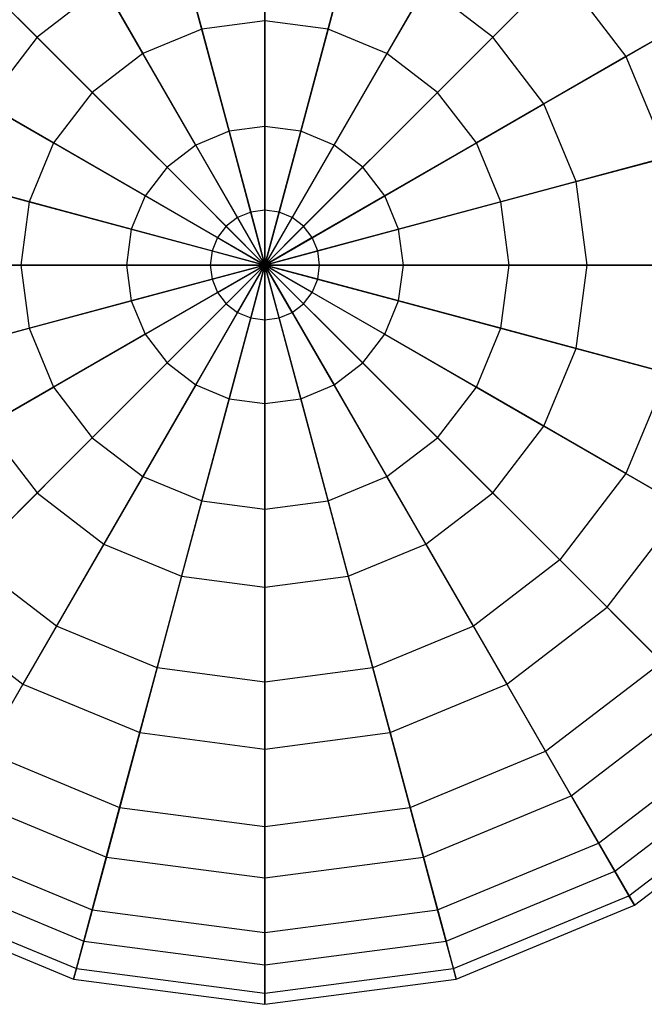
# Model space of a CAD drawing. Extents: x -38.6 to 39.4, y -37.8 to 40.2.
# Tile 12 of 49: x -26.7 to -24, y 0.8 to 5.2. Entities that reach past the tile are written whole.
import ezdxf

# ---------------------------------------------------------------- set-up
doc = ezdxf.new("R2010")
doc.units = 0
doc.header["$LTSCALE"] = 2.54
doc.layers.get('0').update_dxf_attribs({"color": 13, "linetype": 'CONTINUOUS'})

# ---------------------------------------------------------------- blocks, each defined once
blk = doc.blocks.new('GRUPUJ_1')
at = {"color": 0}
for p, q in [((12.9529, 43.8034, 9.8282), (12.9529, 43.0385, 9.4429)), ((12.9529, 43.8034, 9.8282), (12.9529, 43.0385, 9.4429)), ((12.4752, 43.7405, 9.8282), (12.6731, 43.0016, 9.4429)), ((12.4752, 43.7405, 9.8282), (12.6731, 43.0016, 9.4429)), ((13.4306, 43.7405, 9.8282), (13.2326, 43.0016, 9.4429)), ((13.4306, 43.7405, 9.8282), (13.2326, 43.0016, 9.4429)), ((12.03, 43.5561, 9.8282), (12.4125, 42.8937, 9.4429)), ((12.03, 43.5561, 9.8282), (12.4125, 42.8937, 9.4429)), ((13.8758, 43.5561, 9.8282), (13.4933, 42.8937, 9.4429)), ((13.8758, 43.5561, 9.8282), (13.4933, 42.8937, 9.4429)), ((11.9444, 42.9662, 15.4956), (11.4379, 43.4726, 15.0258)), ((11.9444, 42.9662, 15.4956), (11.4379, 43.4726, 15.0258)), ((13.9614, 42.9662, 15.4956), (14.4678, 43.4726, 15.0258)), ((13.9614, 42.9662, 15.4956), (14.4678, 43.4726, 15.0258)), ((12.9529, 42.5705, 15.7641), (12.9529, 43.3839, 15.4956)), ((12.9529, 42.5705, 15.7641), (12.9529, 43.3839, 15.4956)), ((12.7942, 42.5497, 15.7641), (12.5837, 43.3353, 15.4956)), ((12.7942, 42.5497, 15.7641), (12.5837, 43.3353, 15.4956)), ((13.1115, 42.5497, 15.7641), (13.322, 43.3353, 15.4956)), ((13.1115, 42.5497, 15.7641), (13.322, 43.3353, 15.4956)), ((11.6477, 43.2628, 9.8282), (12.1886, 42.7219, 9.4429)), ((11.6477, 43.2628, 9.8282), (12.1886, 42.7219, 9.4429)), ((14.2581, 43.2628, 9.8282), (13.7172, 42.7219, 9.4429)), ((14.2581, 43.2628, 9.8282), (13.7172, 42.7219, 9.4429)), ((14.2581, 43.2628, 9.8282), (14.5514, 42.8805, 9.8282)), ((14.2581, 43.2628, 9.8282), (14.5514, 42.8805, 9.8282)), ((12.2397, 43.1928, 15.4956), (11.9444, 42.9662, 15.4956)), ((12.2397, 43.1928, 15.4956), (11.9444, 42.9662, 15.4956)), ((12.6464, 42.4884, 15.7641), (12.2397, 43.1928, 15.4956)), ((12.6464, 42.4884, 15.7641), (12.2397, 43.1928, 15.4956)), ((13.2593, 42.4884, 15.7641), (13.666, 43.1928, 15.4956)), ((13.2593, 42.4884, 15.7641), (13.666, 43.1928, 15.4956)), ((13.9614, 42.9662, 15.4956), (13.666, 43.1928, 15.4956)), ((13.9614, 42.9662, 15.4956), (13.666, 43.1928, 15.4956)), ((15.1049, 43.2001, 10.3984), (14.5514, 42.8805, 9.8282)), ((15.1049, 43.2001, 10.3984), (14.5514, 42.8805, 9.8282)), ((12.9529, 43.0385, 9.4429), (12.6731, 43.0016, 9.4429)), ((12.9529, 43.0385, 9.4429), (12.6731, 43.0016, 9.4429)), ((13.2326, 43.0016, 9.4429), (12.9529, 43.0385, 9.4429)), ((12.9529, 43.0385, 9.4429), (12.9529, 42.1998, 9.2687)), ((13.2326, 43.0016, 9.4429), (12.9529, 43.0385, 9.4429)), ((12.9529, 43.0385, 9.4429), (12.9529, 42.1998, 9.2687)), ((14.1881, 42.6708, 15.4956), (14.8083, 43.0288, 15.0258)), ((14.1881, 42.6708, 15.4956), (14.8083, 43.0288, 15.0258)), ((12.6731, 43.0016, 9.4429), (12.4125, 42.8937, 9.4429)), ((12.6731, 43.0016, 9.4429), (12.4125, 42.8937, 9.4429)), ((12.6731, 43.0016, 9.4429), (12.8902, 42.1916, 9.2687)), ((12.6731, 43.0016, 9.4429), (12.8902, 42.1916, 9.2687)), ((13.2326, 43.0016, 9.4429), (13.0156, 42.1916, 9.2687)), ((13.2326, 43.0016, 9.4429), (13.0156, 42.1916, 9.2687)), ((13.4933, 42.8937, 9.4429), (13.2326, 43.0016, 9.4429)), ((13.4933, 42.8937, 9.4429), (13.2326, 43.0016, 9.4429)), ((11.9444, 42.9662, 15.4956), (11.7177, 42.6708, 15.4956)), ((11.9444, 42.9662, 15.4956), (11.7177, 42.6708, 15.4956)), ((12.5195, 42.391, 15.7641), (11.9444, 42.9662, 15.4956)), ((12.5195, 42.391, 15.7641), (11.9444, 42.9662, 15.4956)), ((13.3863, 42.391, 15.7641), (13.9614, 42.9662, 15.4956)), ((13.3863, 42.391, 15.7641), (13.9614, 42.9662, 15.4956)), ((14.1881, 42.6708, 15.4956), (13.9614, 42.9662, 15.4956)), ((14.1881, 42.6708, 15.4956), (13.9614, 42.9662, 15.4956)), ((12.4125, 42.8937, 9.4429), (12.1886, 42.7219, 9.4429)), ((12.4125, 42.8937, 9.4429), (12.1886, 42.7219, 9.4429)), ((12.4125, 42.8937, 9.4429), (12.8318, 42.1674, 9.2687)), ((12.4125, 42.8937, 9.4429), (12.8318, 42.1674, 9.2687)), ((13.4933, 42.8937, 9.4429), (13.074, 42.1674, 9.2687)), ((13.4933, 42.8937, 9.4429), (13.074, 42.1674, 9.2687)), ((13.7172, 42.7219, 9.4429), (13.4933, 42.8937, 9.4429)), ((13.7172, 42.7219, 9.4429), (13.4933, 42.8937, 9.4429)), ((11.3544, 42.8805, 9.8282), (12.0168, 42.4981, 9.4429)), ((11.3544, 42.8805, 9.8282), (12.0168, 42.4981, 9.4429)), ((14.5514, 42.8805, 9.8282), (13.8889, 42.4981, 9.4429)), ((14.5514, 42.8805, 9.8282), (13.8889, 42.4981, 9.4429)), ((14.5514, 42.8805, 9.8282), (14.7358, 42.4354, 9.8282)), ((14.5514, 42.8805, 9.8282), (14.7358, 42.4354, 9.8282)), ((12.1886, 42.7219, 9.4429), (12.0168, 42.4981, 9.4429)), ((12.1886, 42.7219, 9.4429), (12.0168, 42.4981, 9.4429)), ((12.1886, 42.7219, 9.4429), (12.7816, 42.1289, 9.2687)), ((12.1886, 42.7219, 9.4429), (12.7816, 42.1289, 9.2687)), ((13.7172, 42.7219, 9.4429), (13.1242, 42.1289, 9.2687)), ((13.7172, 42.7219, 9.4429), (13.1242, 42.1289, 9.2687)), ((13.8889, 42.4981, 9.4429), (13.7172, 42.7219, 9.4429)), ((13.8889, 42.4981, 9.4429), (13.7172, 42.7219, 9.4429)), ((12.4221, 42.2641, 15.7641), (11.7177, 42.6708, 15.4956)), ((12.4221, 42.2641, 15.7641), (11.7177, 42.6708, 15.4956)), ((13.4837, 42.2641, 15.7641), (14.1881, 42.6708, 15.4956)), ((13.4837, 42.2641, 15.7641), (14.1881, 42.6708, 15.4956)), ((14.3306, 42.3268, 15.4956), (14.1881, 42.6708, 15.4956)), ((14.3306, 42.3268, 15.4956), (14.1881, 42.6708, 15.4956)), ((12.7942, 42.5497, 15.7641), (12.6464, 42.4884, 15.7641)), ((12.7942, 42.5497, 15.7641), (12.6464, 42.4884, 15.7641)), ((12.9529, 42.5705, 15.7641), (12.7942, 42.5497, 15.7641)), ((12.9529, 42.5705, 15.7641), (12.7942, 42.5497, 15.7641)), ((12.9529, 41.9576, 15.7991), (12.7942, 42.5497, 15.7641)), ((12.9529, 41.9576, 15.7991), (12.7942, 42.5497, 15.7641)), ((13.1115, 42.5497, 15.7641), (12.9529, 42.5705, 15.7641)), ((12.9529, 41.9576, 15.7991), (12.9529, 42.5705, 15.7641)), ((12.9529, 41.9576, 15.7991), (12.9529, 42.5705, 15.7641)), ((13.1115, 42.5497, 15.7641), (12.9529, 42.5705, 15.7641)), ((12.9529, 41.9576, 15.7991), (13.1115, 42.5497, 15.7641)), ((12.9529, 41.9576, 15.7991), (13.1115, 42.5497, 15.7641)), ((13.2593, 42.4884, 15.7641), (13.1115, 42.5497, 15.7641)), ((13.2593, 42.4884, 15.7641), (13.1115, 42.5497, 15.7641)), ((12.0168, 42.4981, 9.4429), (11.9089, 42.2374, 9.4429)), ((12.0168, 42.4981, 9.4429), (11.9089, 42.2374, 9.4429)), ((12.0168, 42.4981, 9.4429), (12.7431, 42.0787, 9.2687)), ((12.0168, 42.4981, 9.4429), (12.7431, 42.0787, 9.2687)), ((13.8889, 42.4981, 9.4429), (13.1626, 42.0787, 9.2687)), ((13.8889, 42.4981, 9.4429), (13.1626, 42.0787, 9.2687)), ((13.9969, 42.2374, 9.4429), (13.8889, 42.4981, 9.4429)), ((13.9969, 42.2374, 9.4429), (13.8889, 42.4981, 9.4429)), ((14.3306, 42.3268, 15.4956), (15.0223, 42.5121, 15.0258)), ((14.3306, 42.3268, 15.4956), (15.0223, 42.5121, 15.0258)), ((12.6464, 42.4884, 15.7641), (12.5195, 42.391, 15.7641)), ((12.6464, 42.4884, 15.7641), (12.5195, 42.391, 15.7641)), ((12.9529, 41.9576, 15.7991), (12.6464, 42.4884, 15.7641)), ((12.9529, 41.9576, 15.7991), (12.6464, 42.4884, 15.7641)), ((12.9529, 41.9576, 15.7991), (13.2593, 42.4884, 15.7641)), ((12.9529, 41.9576, 15.7991), (13.2593, 42.4884, 15.7641)), ((13.3863, 42.391, 15.7641), (13.2593, 42.4884, 15.7641)), ((13.3863, 42.391, 15.7641), (13.2593, 42.4884, 15.7641)), ((11.17, 42.4354, 9.8282), (11.9089, 42.2374, 9.4429)), ((11.17, 42.4354, 9.8282), (11.9089, 42.2374, 9.4429)), ((14.7358, 42.4354, 9.8282), (13.9969, 42.2374, 9.4429)), ((14.7358, 42.4354, 9.8282), (13.9969, 42.2374, 9.4429)), ((12.5195, 42.391, 15.7641), (12.4221, 42.2641, 15.7641)), ((12.5195, 42.391, 15.7641), (12.4221, 42.2641, 15.7641)), ((12.9529, 41.9576, 15.7991), (12.5195, 42.391, 15.7641)), ((12.9529, 41.9576, 15.7991), (12.5195, 42.391, 15.7641)), ((12.9529, 41.9576, 15.7991), (13.3863, 42.391, 15.7641)), ((12.9529, 41.9576, 15.7991), (13.3863, 42.391, 15.7641)), ((13.4837, 42.2641, 15.7641), (13.3863, 42.391, 15.7641)), ((13.4837, 42.2641, 15.7641), (13.3863, 42.391, 15.7641)), ((12.3609, 42.1163, 15.7641), (11.5752, 42.3268, 15.4956)), ((12.3609, 42.1163, 15.7641), (11.5752, 42.3268, 15.4956)), ((13.5449, 42.1163, 15.7641), (14.3306, 42.3268, 15.4956)), ((13.5449, 42.1163, 15.7641), (14.3306, 42.3268, 15.4956)), ((14.3792, 41.9576, 15.4956), (14.3306, 42.3268, 15.4956)), ((14.3792, 41.9576, 15.4956), (14.3306, 42.3268, 15.4956)), ((11.9089, 42.2374, 9.4429), (11.872, 41.9576, 9.4429)), ((11.9089, 42.2374, 9.4429), (11.872, 41.9576, 9.4429)), ((11.9089, 42.2374, 9.4429), (12.7189, 42.0203, 9.2687)), ((11.9089, 42.2374, 9.4429), (12.7189, 42.0203, 9.2687)), ((12.4221, 42.2641, 15.7641), (12.3609, 42.1163, 15.7641)), ((12.4221, 42.2641, 15.7641), (12.3609, 42.1163, 15.7641)), ((12.9529, 41.9576, 15.7991), (12.4221, 42.2641, 15.7641)), ((12.9529, 41.9576, 15.7991), (12.4221, 42.2641, 15.7641)), ((12.9529, 41.9576, 15.7991), (13.4837, 42.2641, 15.7641)), ((12.9529, 41.9576, 15.7991), (13.4837, 42.2641, 15.7641)), ((13.9969, 42.2374, 9.4429), (13.1868, 42.0203, 9.2687)), ((13.9969, 42.2374, 9.4429), (13.1868, 42.0203, 9.2687)), ((13.5449, 42.1163, 15.7641), (13.4837, 42.2641, 15.7641)), ((13.5449, 42.1163, 15.7641), (13.4837, 42.2641, 15.7641)), ((14.0337, 41.9576, 9.4429), (13.9969, 42.2374, 9.4429)), ((14.0337, 41.9576, 9.4429), (13.9969, 42.2374, 9.4429)), ((12.8902, 42.1916, 9.2687), (12.8318, 42.1674, 9.2687)), ((12.8902, 42.1916, 9.2687), (12.8318, 42.1674, 9.2687)), ((12.9529, 42.1998, 9.2687), (12.8902, 42.1916, 9.2687)), ((12.9529, 42.1998, 9.2687), (12.8902, 42.1916, 9.2687)), ((12.8902, 42.1916, 9.2687), (12.9529, 41.9576, 9.2825)), ((12.8902, 42.1916, 9.2687), (12.9529, 41.9576, 9.2825)), ((13.0156, 42.1916, 9.2687), (12.9529, 42.1998, 9.2687)), ((12.9529, 42.1998, 9.2687), (12.9529, 41.9576, 9.2825)), ((13.0156, 42.1916, 9.2687), (12.9529, 42.1998, 9.2687)), ((12.9529, 42.1998, 9.2687), (12.9529, 41.9576, 9.2825)), ((13.0156, 42.1916, 9.2687), (12.9529, 41.9576, 9.2825)), ((13.0156, 42.1916, 9.2687), (12.9529, 41.9576, 9.2825)), ((13.074, 42.1674, 9.2687), (13.0156, 42.1916, 9.2687)), ((13.074, 42.1674, 9.2687), (13.0156, 42.1916, 9.2687)), ((12.8318, 42.1674, 9.2687), (12.7816, 42.1289, 9.2687)), ((12.8318, 42.1674, 9.2687), (12.7816, 42.1289, 9.2687)), ((12.8318, 42.1674, 9.2687), (12.9529, 41.9576, 9.2825)), ((12.8318, 42.1674, 9.2687), (12.9529, 41.9576, 9.2825)), ((13.074, 42.1674, 9.2687), (12.9529, 41.9576, 9.2825)), ((13.074, 42.1674, 9.2687), (12.9529, 41.9576, 9.2825)), ((13.1242, 42.1289, 9.2687), (13.074, 42.1674, 9.2687)), ((13.1242, 42.1289, 9.2687), (13.074, 42.1674, 9.2687)), ((12.3609, 42.1163, 15.7641), (12.34, 41.9576, 15.7641)), ((12.3609, 42.1163, 15.7641), (12.34, 41.9576, 15.7641)), ((12.9529, 41.9576, 15.7991), (12.3609, 42.1163, 15.7641)), ((12.9529, 41.9576, 15.7991), (12.3609, 42.1163, 15.7641)), ((12.7816, 42.1289, 9.2687), (12.7431, 42.0787, 9.2687)), ((12.7816, 42.1289, 9.2687), (12.7431, 42.0787, 9.2687)), ((12.7816, 42.1289, 9.2687), (12.9529, 41.9576, 9.2825)), ((12.7816, 42.1289, 9.2687), (12.9529, 41.9576, 9.2825)), ((13.1242, 42.1289, 9.2687), (12.9529, 41.9576, 9.2825)), ((13.1242, 42.1289, 9.2687), (12.9529, 41.9576, 9.2825)), ((12.9529, 41.9576, 15.7991), (13.5449, 42.1163, 15.7641)), ((12.9529, 41.9576, 15.7991), (13.5449, 42.1163, 15.7641)), ((13.1626, 42.0787, 9.2687), (13.1242, 42.1289, 9.2687)), ((13.1626, 42.0787, 9.2687), (13.1242, 42.1289, 9.2687)), ((13.5658, 41.9576, 15.7641), (13.5449, 42.1163, 15.7641)), ((13.5658, 41.9576, 15.7641), (13.5449, 42.1163, 15.7641)), ((12.7431, 42.0787, 9.2687), (12.7189, 42.0203, 9.2687)), ((12.7431, 42.0787, 9.2687), (12.7189, 42.0203, 9.2687)), ((12.7431, 42.0787, 9.2687), (12.9529, 41.9576, 9.2825)), ((12.7431, 42.0787, 9.2687), (12.9529, 41.9576, 9.2825)), ((13.1626, 42.0787, 9.2687), (12.9529, 41.9576, 9.2825)), ((13.1626, 42.0787, 9.2687), (12.9529, 41.9576, 9.2825)), ((13.1868, 42.0203, 9.2687), (13.1626, 42.0787, 9.2687)), ((13.1868, 42.0203, 9.2687), (13.1626, 42.0787, 9.2687)), ((12.7189, 42.0203, 9.2687), (12.7107, 41.9576, 9.2687)), ((12.7189, 42.0203, 9.2687), (12.7107, 41.9576, 9.2687)), ((12.7189, 42.0203, 9.2687), (12.9529, 41.9576, 9.2825)), ((12.7189, 42.0203, 9.2687), (12.9529, 41.9576, 9.2825)), ((13.1868, 42.0203, 9.2687), (12.9529, 41.9576, 9.2825)), ((13.1868, 42.0203, 9.2687), (12.9529, 41.9576, 9.2825)), ((13.1951, 41.9576, 9.2687), (13.1868, 42.0203, 9.2687)), ((13.1951, 41.9576, 9.2687), (13.1868, 42.0203, 9.2687)), ((11.872, 41.9576, 9.4429), (11.1071, 41.9576, 9.8282)), ((11.872, 41.9576, 9.4429), (11.1071, 41.9576, 9.8282)), ((11.5266, 41.9576, 15.4956), (12.34, 41.9576, 15.7641)), ((11.5266, 41.9576, 15.4956), (12.34, 41.9576, 15.7641)), ((11.872, 41.9576, 9.4429), (11.9089, 41.6779, 9.4429)), ((12.7107, 41.9576, 9.2687), (11.872, 41.9576, 9.4429)), ((11.872, 41.9576, 9.4429), (11.9089, 41.6779, 9.4429)), ((12.7107, 41.9576, 9.2687), (11.872, 41.9576, 9.4429)), ((12.34, 41.9576, 15.7641), (12.3609, 41.799, 15.7641)), ((12.34, 41.9576, 15.7641), (12.3609, 41.799, 15.7641)), ((12.34, 41.9576, 15.7641), (12.9529, 41.9576, 15.7991)), ((12.34, 41.9576, 15.7641), (12.9529, 41.9576, 15.7991)), ((12.9529, 41.9576, 15.7991), (12.3609, 41.799, 15.7641)), ((12.9529, 41.9576, 15.7991), (12.3609, 41.799, 15.7641)), ((12.9529, 41.9576, 15.7991), (12.4221, 41.6512, 15.7641)), ((12.9529, 41.9576, 15.7991), (12.4221, 41.6512, 15.7641)), ((12.9529, 41.9576, 15.7991), (12.5195, 41.5242, 15.7641)), ((12.9529, 41.9576, 15.7991), (12.5195, 41.5242, 15.7641)), ((12.9529, 41.9576, 15.7991), (12.6464, 41.4268, 15.7641)), ((12.9529, 41.9576, 15.7991), (12.6464, 41.4268, 15.7641)), ((12.7107, 41.9576, 9.2687), (12.7189, 41.8949, 9.2687)), ((12.9529, 41.9576, 9.2825), (12.7107, 41.9576, 9.2687)), ((12.7107, 41.9576, 9.2687), (12.7189, 41.8949, 9.2687)), ((12.9529, 41.9576, 9.2825), (12.7107, 41.9576, 9.2687)), ((12.7189, 41.8949, 9.2687), (12.9529, 41.9576, 9.2825)), ((12.7189, 41.8949, 9.2687), (12.9529, 41.9576, 9.2825)), ((12.7431, 41.8365, 9.2687), (12.9529, 41.9576, 9.2825)), ((12.7431, 41.8365, 9.2687), (12.9529, 41.9576, 9.2825)), ((12.7816, 41.7864, 9.2687), (12.9529, 41.9576, 9.2825)), ((12.7816, 41.7864, 9.2687), (12.9529, 41.9576, 9.2825)), ((12.9529, 41.9576, 15.7991), (12.7942, 41.3656, 15.7641)), ((12.9529, 41.9576, 15.7991), (12.7942, 41.3656, 15.7641)), ((12.8318, 41.7479, 9.2687), (12.9529, 41.9576, 9.2825)), ((12.8318, 41.7479, 9.2687), (12.9529, 41.9576, 9.2825)), ((12.8902, 41.7237, 9.2687), (12.9529, 41.9576, 9.2825)), ((12.8902, 41.7237, 9.2687), (12.9529, 41.9576, 9.2825)), ((13.1868, 41.8949, 9.2687), (12.9529, 41.9576, 9.2825)), ((13.1626, 41.8365, 9.2687), (12.9529, 41.9576, 9.2825)), ((12.9529, 41.9576, 15.7991), (13.3863, 41.5242, 15.7641)), ((12.9529, 41.9576, 15.7991), (13.4837, 41.6512, 15.7641)), ((12.9529, 41.9576, 15.7991), (13.1115, 41.3656, 15.7641)), ((12.9529, 41.9576, 15.7991), (13.2593, 41.4268, 15.7641)), ((13.1242, 41.7864, 9.2687), (12.9529, 41.9576, 9.2825)), ((13.074, 41.7479, 9.2687), (12.9529, 41.9576, 9.2825)), ((12.9529, 41.9576, 15.7991), (13.2593, 41.4268, 15.7641)), ((12.9529, 41.9576, 15.7991), (13.3863, 41.5242, 15.7641)), ((13.074, 41.7479, 9.2687), (12.9529, 41.9576, 9.2825)), ((13.0156, 41.7237, 9.2687), (12.9529, 41.9576, 9.2825)), ((13.1951, 41.9576, 9.2687), (12.9529, 41.9576, 9.2825)), ((13.1868, 41.8949, 9.2687), (12.9529, 41.9576, 9.2825)), ((12.9529, 41.9576, 15.7991), (13.4837, 41.6512, 15.7641)), ((12.9529, 41.9576, 15.7991), (13.5449, 41.799, 15.7641)), ((12.9529, 41.9576, 15.7991), (13.5449, 41.799, 15.7641)), ((12.9529, 41.9576, 15.7991), (13.5658, 41.9576, 15.7641)), ((13.1626, 41.8365, 9.2687), (12.9529, 41.9576, 9.2825)), ((13.1242, 41.7864, 9.2687), (12.9529, 41.9576, 9.2825)), ((12.9529, 41.9576, 15.7991), (13.5658, 41.9576, 15.7641)), ((13.1951, 41.9576, 9.2687), (12.9529, 41.9576, 9.2825)), ((12.9529, 41.9576, 15.7991), (12.9529, 41.3447, 15.7641)), ((12.9529, 41.9576, 15.7991), (13.1115, 41.3656, 15.7641)), ((12.9529, 41.9576, 15.7991), (12.9529, 41.3447, 15.7641)), ((12.9529, 41.7154, 9.2687), (12.9529, 41.9576, 9.2825)), ((13.0156, 41.7237, 9.2687), (12.9529, 41.9576, 9.2825)), ((12.9529, 41.7154, 9.2687), (12.9529, 41.9576, 9.2825)), ((13.1868, 41.8949, 9.2687), (13.1951, 41.9576, 9.2687)), ((13.1868, 41.8949, 9.2687), (13.1951, 41.9576, 9.2687)), ((14.0337, 41.9576, 9.4429), (13.1951, 41.9576, 9.2687)), ((14.0337, 41.9576, 9.4429), (13.1951, 41.9576, 9.2687)), ((13.5449, 41.799, 15.7641), (13.5658, 41.9576, 15.7641)), ((13.5449, 41.799, 15.7641), (13.5658, 41.9576, 15.7641)), ((13.5658, 41.9576, 15.7641), (14.3792, 41.9576, 15.4956)), ((13.5658, 41.9576, 15.7641), (14.3792, 41.9576, 15.4956)), ((13.9969, 41.6779, 9.4429), (14.0337, 41.9576, 9.4429)), ((13.9969, 41.6779, 9.4429), (14.0337, 41.9576, 9.4429)), ((14.7987, 41.9576, 9.8282), (14.0337, 41.9576, 9.4429)), ((14.7987, 41.9576, 9.8282), (14.0337, 41.9576, 9.4429)), ((14.3306, 41.5885, 15.4956), (14.3792, 41.9576, 15.4956)), ((14.3306, 41.5885, 15.4956), (14.3792, 41.9576, 15.4956)), ((14.3792, 41.9576, 15.4956), (15.0953, 41.9576, 15.0258)), ((14.3792, 41.9576, 15.4956), (15.0953, 41.9576, 15.0258)), ((11.9089, 41.6779, 9.4429), (12.7189, 41.8949, 9.2687)), ((11.9089, 41.6779, 9.4429), (12.7189, 41.8949, 9.2687)), ((12.7189, 41.8949, 9.2687), (12.7431, 41.8365, 9.2687)), ((12.7189, 41.8949, 9.2687), (12.7431, 41.8365, 9.2687)), ((13.1626, 41.8365, 9.2687), (13.1868, 41.8949, 9.2687)), ((13.1626, 41.8365, 9.2687), (13.1868, 41.8949, 9.2687)), ((13.9969, 41.6779, 9.4429), (13.1868, 41.8949, 9.2687)), ((13.9969, 41.6779, 9.4429), (13.1868, 41.8949, 9.2687)), ((12.0168, 41.4172, 9.4429), (12.7431, 41.8365, 9.2687)), ((12.0168, 41.4172, 9.4429), (12.7431, 41.8365, 9.2687)), ((12.7431, 41.8365, 9.2687), (12.7816, 41.7864, 9.2687)), ((12.7431, 41.8365, 9.2687), (12.7816, 41.7864, 9.2687)), ((13.1242, 41.7864, 9.2687), (13.1626, 41.8365, 9.2687)), ((13.1242, 41.7864, 9.2687), (13.1626, 41.8365, 9.2687)), ((13.8889, 41.4172, 9.4429), (13.1626, 41.8365, 9.2687)), ((13.8889, 41.4172, 9.4429), (13.1626, 41.8365, 9.2687)), ((12.3609, 41.799, 15.7641), (11.5752, 41.5885, 15.4956)), ((12.3609, 41.799, 15.7641), (11.5752, 41.5885, 15.4956)), ((12.3609, 41.799, 15.7641), (12.4221, 41.6512, 15.7641)), ((12.3609, 41.799, 15.7641), (12.4221, 41.6512, 15.7641)), ((13.4837, 41.6512, 15.7641), (13.5449, 41.799, 15.7641)), ((13.4837, 41.6512, 15.7641), (13.5449, 41.799, 15.7641)), ((13.5449, 41.799, 15.7641), (14.3306, 41.5885, 15.4956)), ((13.5449, 41.799, 15.7641), (14.3306, 41.5885, 15.4956)), ((12.1886, 41.1934, 9.4429), (12.7816, 41.7864, 9.2687)), ((12.1886, 41.1934, 9.4429), (12.7816, 41.7864, 9.2687)), ((12.7816, 41.7864, 9.2687), (12.8318, 41.7479, 9.2687)), ((12.7816, 41.7864, 9.2687), (12.8318, 41.7479, 9.2687)), ((13.074, 41.7479, 9.2687), (13.1242, 41.7864, 9.2687)), ((13.074, 41.7479, 9.2687), (13.1242, 41.7864, 9.2687)), ((13.7172, 41.1934, 9.4429), (13.1242, 41.7864, 9.2687)), ((13.7172, 41.1934, 9.4429), (13.1242, 41.7864, 9.2687)), ((12.4125, 41.0216, 9.4429), (12.8318, 41.7479, 9.2687)), ((12.4125, 41.0216, 9.4429), (12.8318, 41.7479, 9.2687)), ((12.6731, 40.9136, 9.4429), (12.8902, 41.7237, 9.2687)), ((12.6731, 40.9136, 9.4429), (12.8902, 41.7237, 9.2687)), ((12.8318, 41.7479, 9.2687), (12.8902, 41.7237, 9.2687)), ((12.8318, 41.7479, 9.2687), (12.8902, 41.7237, 9.2687)), ((12.8902, 41.7237, 9.2687), (12.9529, 41.7154, 9.2687)), ((12.8902, 41.7237, 9.2687), (12.9529, 41.7154, 9.2687)), ((12.9529, 41.7154, 9.2687), (13.0156, 41.7237, 9.2687)), ((12.9529, 41.7154, 9.2687), (13.0156, 41.7237, 9.2687)), ((12.9529, 40.8768, 9.4429), (12.9529, 41.7154, 9.2687)), ((12.9529, 40.8768, 9.4429), (12.9529, 41.7154, 9.2687)), ((13.0156, 41.7237, 9.2687), (13.074, 41.7479, 9.2687)), ((13.0156, 41.7237, 9.2687), (13.074, 41.7479, 9.2687)), ((13.2326, 40.9136, 9.4429), (13.0156, 41.7237, 9.2687)), ((13.2326, 40.9136, 9.4429), (13.0156, 41.7237, 9.2687)), ((13.4933, 41.0216, 9.4429), (13.074, 41.7479, 9.2687)), ((13.4933, 41.0216, 9.4429), (13.074, 41.7479, 9.2687)), ((11.17, 41.4799, 9.8282), (11.9089, 41.6779, 9.4429)), ((11.17, 41.4799, 9.8282), (11.9089, 41.6779, 9.4429)), ((11.9089, 41.6779, 9.4429), (12.0168, 41.4172, 9.4429)), ((11.9089, 41.6779, 9.4429), (12.0168, 41.4172, 9.4429)), ((13.8889, 41.4172, 9.4429), (13.9969, 41.6779, 9.4429)), ((13.8889, 41.4172, 9.4429), (13.9969, 41.6779, 9.4429)), ((14.7358, 41.4799, 9.8282), (13.9969, 41.6779, 9.4429)), ((14.7358, 41.4799, 9.8282), (13.9969, 41.6779, 9.4429)), ((12.4221, 41.6512, 15.7641), (11.7177, 41.2445, 15.4956)), ((12.4221, 41.6512, 15.7641), (11.7177, 41.2445, 15.4956)), ((12.4221, 41.6512, 15.7641), (12.5195, 41.5242, 15.7641)), ((12.4221, 41.6512, 15.7641), (12.5195, 41.5242, 15.7641)), ((13.3863, 41.5242, 15.7641), (13.4837, 41.6512, 15.7641)), ((13.3863, 41.5242, 15.7641), (13.4837, 41.6512, 15.7641)), ((13.4837, 41.6512, 15.7641), (14.1881, 41.2445, 15.4956)), ((13.4837, 41.6512, 15.7641), (14.1881, 41.2445, 15.4956)), ((14.1881, 41.2445, 15.4956), (14.3306, 41.5885, 15.4956)), ((14.1881, 41.2445, 15.4956), (14.3306, 41.5885, 15.4956)), ((14.3306, 41.5885, 15.4956), (15.0223, 41.4031, 15.0258)), ((14.3306, 41.5885, 15.4956), (15.0223, 41.4031, 15.0258)), ((12.5195, 41.5242, 15.7641), (11.9444, 40.9491, 15.4956)), ((12.5195, 41.5242, 15.7641), (11.9444, 40.9491, 15.4956)), ((12.5195, 41.5242, 15.7641), (12.6464, 41.4268, 15.7641)), ((12.5195, 41.5242, 15.7641), (12.6464, 41.4268, 15.7641)), ((13.2593, 41.4268, 15.7641), (13.3863, 41.5242, 15.7641)), ((13.2593, 41.4268, 15.7641), (13.3863, 41.5242, 15.7641)), ((13.3863, 41.5242, 15.7641), (13.9614, 40.9491, 15.4956)), ((13.3863, 41.5242, 15.7641), (13.9614, 40.9491, 15.4956)), ((14.7358, 41.4799, 9.8282), (14.5514, 41.0347, 9.8282)), ((14.7358, 41.4799, 9.8282), (14.5514, 41.0347, 9.8282)), ((11.3544, 41.0347, 9.8282), (12.0168, 41.4172, 9.4429)), ((11.3544, 41.0347, 9.8282), (12.0168, 41.4172, 9.4429)), ((12.0168, 41.4172, 9.4429), (12.1886, 41.1934, 9.4429)), ((12.0168, 41.4172, 9.4429), (12.1886, 41.1934, 9.4429)), ((12.6464, 41.4268, 15.7641), (12.2397, 40.7224, 15.4956)), ((12.6464, 41.4268, 15.7641), (12.2397, 40.7224, 15.4956)), ((12.6464, 41.4268, 15.7641), (12.7942, 41.3656, 15.7641)), ((12.6464, 41.4268, 15.7641), (12.7942, 41.3656, 15.7641)), ((13.1115, 41.3656, 15.7641), (13.2593, 41.4268, 15.7641)), ((13.1115, 41.3656, 15.7641), (13.2593, 41.4268, 15.7641)), ((13.2593, 41.4268, 15.7641), (13.666, 40.7224, 15.4956)), ((13.2593, 41.4268, 15.7641), (13.666, 40.7224, 15.4956)), ((13.7172, 41.1934, 9.4429), (13.8889, 41.4172, 9.4429)), ((13.7172, 41.1934, 9.4429), (13.8889, 41.4172, 9.4429)), ((14.5514, 41.0347, 9.8282), (13.8889, 41.4172, 9.4429)), ((14.5514, 41.0347, 9.8282), (13.8889, 41.4172, 9.4429)), ((12.7942, 41.3656, 15.7641), (12.5837, 40.58, 15.4956)), ((12.7942, 41.3656, 15.7641), (12.5837, 40.58, 15.4956)), ((12.7942, 41.3656, 15.7641), (12.9529, 41.3447, 15.7641)), ((12.7942, 41.3656, 15.7641), (12.9529, 41.3447, 15.7641)), ((12.9529, 41.3447, 15.7641), (13.1115, 41.3656, 15.7641)), ((12.9529, 41.3447, 15.7641), (13.1115, 41.3656, 15.7641)), ((13.1115, 41.3656, 15.7641), (13.322, 40.58, 15.4956)), ((13.1115, 41.3656, 15.7641), (13.322, 40.58, 15.4956)), ((12.9529, 41.3447, 15.7641), (12.9529, 40.5314, 15.4956)), ((12.9529, 41.3447, 15.7641), (12.9529, 40.5314, 15.4956)), ((11.7177, 41.2445, 15.4956), (11.9444, 40.9491, 15.4956)), ((11.7177, 41.2445, 15.4956), (11.9444, 40.9491, 15.4956)), ((13.9614, 40.9491, 15.4956), (14.1881, 41.2445, 15.4956)), ((13.9614, 40.9491, 15.4956), (14.1881, 41.2445, 15.4956)), ((14.1881, 41.2445, 15.4956), (14.8083, 40.8864, 15.0258)), ((14.1881, 41.2445, 15.4956), (14.8083, 40.8864, 15.0258)), ((11.6477, 40.6524, 9.8282), (12.1886, 41.1934, 9.4429)), ((11.6477, 40.6524, 9.8282), (12.1886, 41.1934, 9.4429)), ((12.1886, 41.1934, 9.4429), (12.4125, 41.0216, 9.4429)), ((12.1886, 41.1934, 9.4429), (12.4125, 41.0216, 9.4429)), ((13.4933, 41.0216, 9.4429), (13.7172, 41.1934, 9.4429)), ((13.4933, 41.0216, 9.4429), (13.7172, 41.1934, 9.4429)), ((14.2581, 40.6524, 9.8282), (13.7172, 41.1934, 9.4429)), ((14.2581, 40.6524, 9.8282), (13.7172, 41.1934, 9.4429)), ((12.03, 40.3591, 9.8282), (12.4125, 41.0216, 9.4429)), ((12.03, 40.3591, 9.8282), (12.4125, 41.0216, 9.4429)), ((12.4125, 41.0216, 9.4429), (12.6731, 40.9136, 9.4429)), ((12.4125, 41.0216, 9.4429), (12.6731, 40.9136, 9.4429)), ((13.2326, 40.9136, 9.4429), (13.4933, 41.0216, 9.4429)), ((13.2326, 40.9136, 9.4429), (13.4933, 41.0216, 9.4429)), ((13.8758, 40.3591, 9.8282), (13.4933, 41.0216, 9.4429)), ((13.8758, 40.3591, 9.8282), (13.4933, 41.0216, 9.4429)), ((14.5514, 41.0347, 9.8282), (14.2581, 40.6524, 9.8282)), ((14.5514, 41.0347, 9.8282), (14.2581, 40.6524, 9.8282)), ((15.1049, 40.7151, 10.3984), (14.5514, 41.0347, 9.8282)), ((15.1049, 40.7151, 10.3984), (14.5514, 41.0347, 9.8282)), ((11.9444, 40.9491, 15.4956), (11.4379, 40.4427, 15.0258)), ((11.9444, 40.9491, 15.4956), (11.4379, 40.4427, 15.0258)), ((11.9444, 40.9491, 15.4956), (12.2397, 40.7224, 15.4956)), ((11.9444, 40.9491, 15.4956), (12.2397, 40.7224, 15.4956)), ((13.666, 40.7224, 15.4956), (13.9614, 40.9491, 15.4956)), ((13.666, 40.7224, 15.4956), (13.9614, 40.9491, 15.4956)), ((13.9614, 40.9491, 15.4956), (14.4678, 40.4427, 15.0258)), ((13.9614, 40.9491, 15.4956), (14.4678, 40.4427, 15.0258)), ((12.4752, 40.1747, 9.8282), (12.6731, 40.9136, 9.4429)), ((12.4752, 40.1747, 9.8282), (12.6731, 40.9136, 9.4429)), ((12.6731, 40.9136, 9.4429), (12.9529, 40.8768, 9.4429)), ((12.6731, 40.9136, 9.4429), (12.9529, 40.8768, 9.4429)), ((12.9529, 40.8768, 9.4429), (13.2326, 40.9136, 9.4429)), ((12.9529, 40.8768, 9.4429), (13.2326, 40.9136, 9.4429)), ((12.9529, 40.1118, 9.8282), (12.9529, 40.8768, 9.4429)), ((12.9529, 40.1118, 9.8282), (12.9529, 40.8768, 9.4429)), ((13.4306, 40.1747, 9.8282), (13.2326, 40.9136, 9.4429)), ((13.4306, 40.1747, 9.8282), (13.2326, 40.9136, 9.4429)), ((14.4678, 40.4427, 15.0258), (14.8083, 40.8864, 15.0258)), ((14.4678, 40.4427, 15.0258), (14.8083, 40.8864, 15.0258)), ((12.2397, 40.7224, 15.4956), (11.8817, 40.1022, 15.0258)), ((12.2397, 40.7224, 15.4956), (11.8817, 40.1022, 15.0258)), ((12.2397, 40.7224, 15.4956), (12.5837, 40.58, 15.4956)), ((12.2397, 40.7224, 15.4956), (12.5837, 40.58, 15.4956)), ((13.322, 40.58, 15.4956), (13.666, 40.7224, 15.4956)), ((13.322, 40.58, 15.4956), (13.666, 40.7224, 15.4956)), ((13.666, 40.7224, 15.4956), (14.0241, 40.1022, 15.0258)), ((13.666, 40.7224, 15.4956), (14.0241, 40.1022, 15.0258)), ((12.03, 40.3591, 9.8282), (11.6477, 40.6524, 9.8282)), ((12.03, 40.3591, 9.8282), (11.6477, 40.6524, 9.8282)), ((14.2581, 40.6524, 9.8282), (13.8758, 40.3591, 9.8282)), ((14.2581, 40.6524, 9.8282), (13.8758, 40.3591, 9.8282)), ((14.71, 40.2005, 10.3984), (14.2581, 40.6524, 9.8282)), ((14.71, 40.2005, 10.3984), (14.2581, 40.6524, 9.8282)), ((12.5837, 40.58, 15.4956), (12.3984, 39.8882, 15.0258)), ((12.5837, 40.58, 15.4956), (12.3984, 39.8882, 15.0258)), ((12.5837, 40.58, 15.4956), (12.9529, 40.5314, 15.4956)), ((12.5837, 40.58, 15.4956), (12.9529, 40.5314, 15.4956)), ((12.9529, 40.5314, 15.4956), (13.322, 40.58, 15.4956)), ((12.9529, 40.5314, 15.4956), (13.322, 40.58, 15.4956)), ((13.322, 40.58, 15.4956), (13.5074, 39.8882, 15.0258)), ((13.322, 40.58, 15.4956), (13.5074, 39.8882, 15.0258)), ((12.9529, 40.5314, 15.4956), (12.9529, 39.8152, 15.0258)), ((12.9529, 40.5314, 15.4956), (12.9529, 39.8152, 15.0258)), ((11.4379, 40.4427, 15.0258), (11.8817, 40.1022, 15.0258)), ((11.4379, 40.4427, 15.0258), (11.8817, 40.1022, 15.0258)), ((14.0241, 40.1022, 15.0258), (14.4678, 40.4427, 15.0258)), ((14.0241, 40.1022, 15.0258), (14.4678, 40.4427, 15.0258)), ((14.4678, 40.4427, 15.0258), (14.871, 40.0395, 14.3866)), ((14.4678, 40.4427, 15.0258), (14.871, 40.0395, 14.3866)), ((11.7104, 39.8056, 10.3984), (12.03, 40.3591, 9.8282)), ((11.7104, 39.8056, 10.3984), (12.03, 40.3591, 9.8282)), ((12.4752, 40.1747, 9.8282), (12.03, 40.3591, 9.8282)), ((12.4752, 40.1747, 9.8282), (12.03, 40.3591, 9.8282)), ((13.8758, 40.3591, 9.8282), (13.4306, 40.1747, 9.8282)), ((13.8758, 40.3591, 9.8282), (13.4306, 40.1747, 9.8282)), ((14.1954, 39.8056, 10.3984), (13.8758, 40.3591, 9.8282)), ((14.1954, 39.8056, 10.3984), (13.8758, 40.3591, 9.8282)), ((14.1954, 39.8056, 10.3984), (14.71, 40.2005, 10.3984)), ((14.1954, 39.8056, 10.3984), (14.71, 40.2005, 10.3984)), ((12.3097, 39.5573, 10.3984), (12.4752, 40.1747, 9.8282)), ((12.3097, 39.5573, 10.3984), (12.4752, 40.1747, 9.8282)), ((12.9529, 40.1118, 9.8282), (12.4752, 40.1747, 9.8282)), ((12.9529, 40.1118, 9.8282), (12.4752, 40.1747, 9.8282)), ((13.4306, 40.1747, 9.8282), (12.9529, 40.1118, 9.8282)), ((13.4306, 40.1747, 9.8282), (12.9529, 40.1118, 9.8282)), ((13.596, 39.5573, 10.3984), (13.4306, 40.1747, 9.8282)), ((13.596, 39.5573, 10.3984), (13.4306, 40.1747, 9.8282)), ((11.8817, 40.1022, 15.0258), (11.5966, 39.6084, 14.3866)), ((11.8817, 40.1022, 15.0258), (11.5966, 39.6084, 14.3866)), ((11.8817, 40.1022, 15.0258), (12.3984, 39.8882, 15.0258)), ((11.8817, 40.1022, 15.0258), (12.3984, 39.8882, 15.0258)), ((12.9529, 39.4726, 10.3984), (12.9529, 40.1118, 9.8282)), ((12.9529, 39.4726, 10.3984), (12.9529, 40.1118, 9.8282)), ((13.5074, 39.8882, 15.0258), (14.0241, 40.1022, 15.0258)), ((13.5074, 39.8882, 15.0258), (14.0241, 40.1022, 15.0258)), ((14.0241, 40.1022, 15.0258), (14.3092, 39.6084, 14.3866)), ((14.0241, 40.1022, 15.0258), (14.3092, 39.6084, 14.3866)), ((14.3092, 39.6084, 14.3866), (14.871, 40.0395, 14.3866)), ((14.3092, 39.6084, 14.3866), (14.871, 40.0395, 14.3866)), ((12.3984, 39.8882, 15.0258), (12.2508, 39.3375, 14.3866)), ((12.3984, 39.8882, 15.0258), (12.2508, 39.3375, 14.3866)), ((12.3984, 39.8882, 15.0258), (12.9529, 39.8152, 15.0258)), ((12.3984, 39.8882, 15.0258), (12.9529, 39.8152, 15.0258)), ((12.9529, 39.8152, 15.0258), (13.5074, 39.8882, 15.0258)), ((12.9529, 39.8152, 15.0258), (13.5074, 39.8882, 15.0258)), ((13.5074, 39.8882, 15.0258), (13.655, 39.3375, 14.3866)), ((13.5074, 39.8882, 15.0258), (13.655, 39.3375, 14.3866)), ((14.4303, 39.3987, 11.1145), (15.0423, 39.8683, 11.1145)), ((14.4303, 39.3987, 11.1145), (15.0423, 39.8683, 11.1145)), ((11.7104, 39.8056, 10.3984), (12.3097, 39.5573, 10.3984)), ((11.7104, 39.8056, 10.3984), (12.3097, 39.5573, 10.3984)), ((12.9529, 39.8152, 15.0258), (12.9529, 39.245, 14.3866)), ((12.9529, 39.8152, 15.0258), (12.9529, 39.245, 14.3866)), ((13.596, 39.5573, 10.3984), (14.1954, 39.8056, 10.3984)), ((13.596, 39.5573, 10.3984), (14.1954, 39.8056, 10.3984)), ((14.4303, 39.3987, 11.1145), (14.1954, 39.8056, 10.3984)), ((14.4303, 39.3987, 11.1145), (14.1954, 39.8056, 10.3984)), ((14.5018, 39.2748, 13.6217), (15.1434, 39.7671, 13.6217)), ((14.5018, 39.2748, 13.6217), (15.1434, 39.7671, 13.6217)), ((14.5645, 39.1662, 11.9279), (15.2321, 39.6784, 11.9279)), ((14.5645, 39.1662, 11.9279), (15.2321, 39.6784, 11.9279)), ((14.5889, 39.1239, 12.783), (15.2666, 39.6439, 12.783)), ((14.5889, 39.1239, 12.783), (15.2666, 39.6439, 12.783)), ((11.5966, 39.6084, 14.3866), (12.2508, 39.3375, 14.3866)), ((11.5966, 39.6084, 14.3866), (12.2508, 39.3375, 14.3866)), ((13.655, 39.3375, 14.3866), (14.3092, 39.6084, 14.3866)), ((13.655, 39.3375, 14.3866), (14.3092, 39.6084, 14.3866)), ((14.3092, 39.6084, 14.3866), (14.5018, 39.2748, 13.6217)), ((14.3092, 39.6084, 14.3866), (14.5018, 39.2748, 13.6217)), ((12.1881, 39.1035, 11.1145), (12.3097, 39.5573, 10.3984)), ((12.1881, 39.1035, 11.1145), (12.3097, 39.5573, 10.3984)), ((12.3097, 39.5573, 10.3984), (12.9529, 39.4726, 10.3984)), ((12.3097, 39.5573, 10.3984), (12.9529, 39.4726, 10.3984)), ((12.9529, 39.4726, 10.3984), (13.596, 39.5573, 10.3984)), ((12.9529, 39.4726, 10.3984), (13.596, 39.5573, 10.3984)), ((13.7176, 39.1035, 11.1145), (13.596, 39.5573, 10.3984)), ((13.7176, 39.1035, 11.1145), (13.596, 39.5573, 10.3984)), ((12.9529, 39.0028, 11.1145), (12.9529, 39.4726, 10.3984)), ((12.9529, 39.0028, 11.1145), (12.9529, 39.4726, 10.3984)), ((11.4755, 39.3987, 11.1145), (12.1881, 39.1035, 11.1145)), ((11.4755, 39.3987, 11.1145), (12.1881, 39.1035, 11.1145)), ((13.7176, 39.1035, 11.1145), (14.4303, 39.3987, 11.1145)), ((13.7176, 39.1035, 11.1145), (14.4303, 39.3987, 11.1145)), ((14.5645, 39.1662, 11.9279), (14.4303, 39.3987, 11.1145)), ((14.5645, 39.1662, 11.9279), (14.4303, 39.3987, 11.1145)), ((12.2508, 39.3375, 14.3866), (12.1511, 38.9653, 13.6217)), ((12.2508, 39.3375, 14.3866), (12.1511, 38.9653, 13.6217)), ((12.2508, 39.3375, 14.3866), (12.9529, 39.245, 14.3866)), ((12.2508, 39.3375, 14.3866), (12.9529, 39.245, 14.3866)), ((12.9529, 39.245, 14.3866), (13.655, 39.3375, 14.3866)), ((12.9529, 39.245, 14.3866), (13.655, 39.3375, 14.3866)), ((13.655, 39.3375, 14.3866), (13.7547, 38.9653, 13.6217)), ((13.655, 39.3375, 14.3866), (13.7547, 38.9653, 13.6217)), ((11.4039, 39.2748, 13.6217), (12.1511, 38.9653, 13.6217)), ((11.4039, 39.2748, 13.6217), (12.1511, 38.9653, 13.6217)), ((13.7547, 38.9653, 13.6217), (14.5018, 39.2748, 13.6217)), ((13.7547, 38.9653, 13.6217), (14.5018, 39.2748, 13.6217)), ((14.5018, 39.2748, 13.6217), (14.5889, 39.1239, 12.783)), ((14.5018, 39.2748, 13.6217), (14.5889, 39.1239, 12.783)), ((12.9529, 39.245, 14.3866), (12.9529, 38.8597, 13.6217)), ((12.9529, 39.245, 14.3866), (12.9529, 38.8597, 13.6217)), ((11.3412, 39.1662, 11.9279), (12.1186, 38.8442, 11.9279)), ((11.3412, 39.1662, 11.9279), (12.1186, 38.8442, 11.9279)), ((13.7871, 38.8442, 11.9279), (14.5645, 39.1662, 11.9279)), ((13.7871, 38.8442, 11.9279), (14.5645, 39.1662, 11.9279)), ((14.5889, 39.1239, 12.783), (14.5645, 39.1662, 11.9279)), ((14.5889, 39.1239, 12.783), (14.5645, 39.1662, 11.9279)), ((11.3168, 39.1239, 12.783), (12.106, 38.797, 12.783)), ((11.3168, 39.1239, 12.783), (12.106, 38.797, 12.783)), ((12.1186, 38.8442, 11.9279), (12.1881, 39.1035, 11.1145)), ((12.1186, 38.8442, 11.9279), (12.1881, 39.1035, 11.1145)), ((12.1881, 39.1035, 11.1145), (12.9529, 39.0028, 11.1145)), ((12.1881, 39.1035, 11.1145), (12.9529, 39.0028, 11.1145)), ((12.9529, 39.0028, 11.1145), (13.7176, 39.1035, 11.1145)), ((12.9529, 39.0028, 11.1145), (13.7176, 39.1035, 11.1145)), ((13.7871, 38.8442, 11.9279), (13.7176, 39.1035, 11.1145)), ((13.7871, 38.8442, 11.9279), (13.7176, 39.1035, 11.1145)), ((13.7998, 38.797, 12.783), (14.5889, 39.1239, 12.783)), ((13.7998, 38.797, 12.783), (14.5889, 39.1239, 12.783)), ((12.1511, 38.9653, 13.6217), (12.106, 38.797, 12.783)), ((12.1511, 38.9653, 13.6217), (12.106, 38.797, 12.783)), ((12.1511, 38.9653, 13.6217), (12.9529, 38.8597, 13.6217)), ((12.1511, 38.9653, 13.6217), (12.9529, 38.8597, 13.6217)), ((12.9529, 38.7343, 11.9279), (12.9529, 39.0028, 11.1145)), ((12.9529, 38.7343, 11.9279), (12.9529, 39.0028, 11.1145)), ((12.9529, 38.8597, 13.6217), (13.7547, 38.9653, 13.6217)), ((12.9529, 38.8597, 13.6217), (13.7547, 38.9653, 13.6217)), ((13.7547, 38.9653, 13.6217), (13.7659, 38.9239, 13.4138)), ((13.7547, 38.9653, 13.6217), (13.7659, 38.9239, 13.4138)), ((13.7659, 38.9239, 13.4138), (13.7998, 38.797, 12.783)), ((13.7659, 38.9239, 13.4138), (13.7998, 38.797, 12.783)), ((12.106, 38.797, 12.783), (12.1186, 38.8442, 11.9279)), ((12.106, 38.797, 12.783), (12.1186, 38.8442, 11.9279)), ((12.1186, 38.8442, 11.9279), (12.9529, 38.7343, 11.9279)), ((12.1186, 38.8442, 11.9279), (12.9529, 38.7343, 11.9279)), ((12.9529, 38.8597, 13.6217), (12.9529, 38.6855, 12.783)), ((12.9529, 38.8597, 13.6217), (12.9529, 38.6855, 12.783)), ((12.9529, 38.7343, 11.9279), (13.7871, 38.8442, 11.9279)), ((12.9529, 38.7343, 11.9279), (13.7871, 38.8442, 11.9279)), ((13.7998, 38.797, 12.783), (13.7871, 38.8442, 11.9279)), ((13.7998, 38.797, 12.783), (13.7871, 38.8442, 11.9279)), ((12.106, 38.797, 12.783), (12.9529, 38.6855, 12.783)), ((12.106, 38.797, 12.783), (12.9529, 38.6855, 12.783)), ((12.9529, 38.6855, 12.783), (13.7998, 38.797, 12.783)), ((12.9529, 38.6855, 12.783), (13.7998, 38.797, 12.783)), ((12.9529, 38.6855, 12.783), (12.9529, 38.7343, 11.9279)), ((12.9529, 38.6855, 12.783), (12.9529, 38.7343, 11.9279))]:
    blk.add_line(p, q, dxfattribs=at)

msp = doc.modelspace()

# ---------------------------------------------------------------- block references
at = {"color": 0}
msp.add_blockref('GRUPUJ_1', (-38.6046, -37.8416, 0.1598), dxfattribs=at)

doc.saveas('drawing.dxf')
